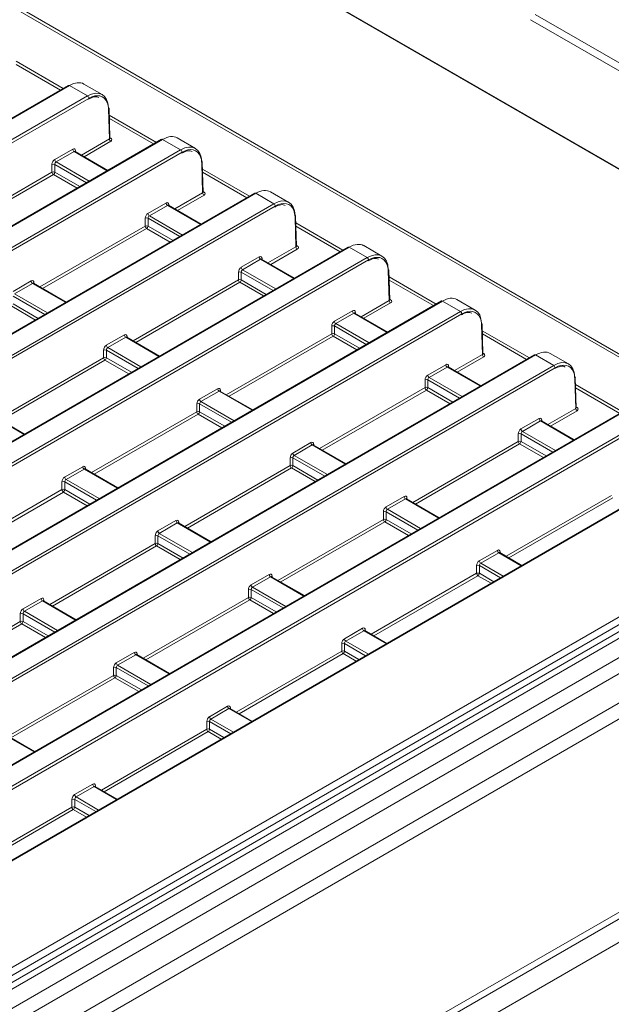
# Model space of a CAD drawing. Header units: millimetres. Extents: x 0 to 1118, y 0 to 864.
# Tile 176 of 248: x 856 to 871, y 250 to 275. Entities that reach past the tile are written whole.
import ezdxf

# ---------------------------------------------------------------- set-up
doc = ezdxf.new("R2010")
doc.units = ezdxf.units.MM

msp = doc.modelspace()

# ---------------------------------------------------------------- linework, layer by layer
at = {"color": 7, "linetype": 'Continuous', "lineweight": 15}
for p, q in [((874.793, 269.025), (838.611, 289.912)), ((874.818, 269.028), (838.636, 289.915)), ((874.649, 264.318), (830.527, 289.789)), ((830.562, 289.85), (874.684, 264.378)), ((773.966, 203.426), (919.436, 287.405)), ((919.525, 287.253), (774.055, 203.275)), ((919.202, 286.889), (774.829, 203.544)), ((775.079, 203.519), (919.452, 286.864)), ((775.507, 203.272), (919.88, 286.617)), ((775.757, 203.008), (920.13, 286.353)), ((776.08, 202.449), (920.454, 285.794)), ((776.184, 202.1), (920.557, 285.445)), ((776.86, 197.387), (920.454, 280.282)), ((877.223, 270.141), (869.041, 274.864)), ((869.166, 274.996), (877.348, 270.273)), ((857.235, 273.185), (835.268, 260.504)), ((857.26, 273.183), (835.293, 260.502)), ((857.721, 272.917), (857.26, 273.183)), ((858.099, 272.953), (857.633, 273.222)), ((835.754, 260.236), (857.721, 272.917)), ((857.756, 272.856), (835.79, 260.175)), ((858.283, 271.819), (858.26, 272.576)), ((858.297, 271.84), (858.275, 272.597)), ((859.618, 271.81), (837.651, 259.129)), ((859.643, 271.807), (837.676, 259.126)), ((860.104, 271.541), (859.643, 271.807)), ((860.482, 271.577), (860.016, 271.846)), ((838.137, 258.86), (860.104, 271.541)), ((856.886, 271.293), (857.346, 271.559)), ((857.407, 271.501), (857.403, 271.505)), ((860.139, 271.481), (838.172, 258.8)), ((857.382, 271.499), (856.921, 271.232)), ((858.245, 271.017), (857.407, 271.501)), ((856.816, 270.972), (856.816, 271.171)), ((856.887, 271.171), (856.887, 270.972)), ((860.666, 270.443), (860.643, 271.2)), ((860.68, 270.464), (860.657, 271.221)), ((862.001, 270.434), (840.034, 257.753)), ((862.026, 270.432), (840.059, 257.75)), ((862.487, 270.166), (862.026, 270.432)), ((862.865, 270.201), (862.399, 270.47)), ((840.52, 257.484), (862.487, 270.166)), ((862.522, 270.105), (840.555, 257.424)), ((859.269, 269.917), (859.729, 270.183)), ((859.765, 270.123), (859.304, 269.857)), ((859.79, 270.125), (859.786, 270.129)), ((860.628, 269.641), (859.79, 270.125)), ((859.199, 269.597), (859.199, 269.796)), ((859.27, 269.796), (859.27, 269.597)), ((863.049, 269.068), (863.026, 269.824)), ((863.063, 269.088), (863.04, 269.846)), ((864.384, 269.059), (842.417, 256.377)), ((864.409, 269.056), (842.442, 256.375)), ((864.87, 268.79), (864.409, 269.056)), ((865.247, 268.826), (864.782, 269.095)), ((842.903, 256.109), (864.87, 268.79)), ((861.652, 268.542), (862.112, 268.808)), ((862.148, 268.747), (861.687, 268.481)), ((862.173, 268.749), (862.169, 268.754)), ((863.011, 268.266), (862.173, 268.749)), ((864.905, 268.729), (842.938, 256.048)), ((861.582, 268.221), (861.582, 268.42)), ((861.653, 268.42), (861.653, 268.221)), ((865.432, 267.692), (865.409, 268.449)), ((865.446, 267.713), (865.423, 268.47)), ((855.821, 267.927), (856.282, 268.193)), ((856.318, 268.133), (855.857, 267.867)), ((856.343, 268.135), (856.338, 268.139)), ((857.181, 267.651), (856.343, 268.135)), ((866.767, 267.683), (844.8, 255.002)), ((866.792, 267.68), (844.825, 254.999)), ((867.253, 267.414), (866.792, 267.68)), ((867.63, 267.45), (867.165, 267.719)), ((845.286, 254.733), (867.253, 267.414)), ((867.288, 267.354), (845.321, 254.673)), ((864.035, 267.166), (864.495, 267.432)), ((864.531, 267.372), (864.07, 267.106)), ((864.556, 267.374), (864.551, 267.378)), ((865.394, 266.89), (864.556, 267.374)), ((863.965, 266.846), (863.965, 267.044)), ((864.036, 267.044), (864.036, 266.846)), ((867.815, 266.317), (867.792, 267.073)), ((867.829, 266.337), (867.806, 267.094)), ((858.204, 266.552), (858.665, 266.818)), ((858.701, 266.757), (858.24, 266.491)), ((858.726, 266.759), (858.721, 266.764)), ((859.564, 266.276), (858.726, 266.759)), ((869.15, 266.307), (847.183, 253.626)), ((869.175, 266.305), (847.208, 253.624)), ((858.135, 266.231), (858.135, 266.43)), ((858.206, 266.43), (858.206, 266.231)), ((869.636, 266.039), (869.175, 266.305)), ((870.013, 266.074), (869.547, 266.343)), ((847.669, 253.357), (869.636, 266.039)), ((869.671, 265.978), (847.704, 253.297)), ((866.417, 265.79), (866.878, 266.056)), ((866.914, 265.996), (866.453, 265.73)), ((866.939, 265.998), (866.934, 266.002)), ((867.777, 265.515), (866.939, 265.998)), ((866.348, 265.47), (866.348, 265.669)), ((866.419, 265.669), (866.419, 265.47)), ((870.198, 264.941), (870.175, 265.697)), ((870.212, 264.962), (870.189, 265.719)), ((860.587, 265.176), (861.048, 265.442)), ((861.084, 265.382), (860.623, 265.116)), ((861.109, 265.384), (861.104, 265.388)), ((861.947, 264.9), (861.109, 265.384)), ((860.518, 264.856), (860.518, 265.054)), ((860.589, 265.054), (860.589, 264.856)), ((871.533, 264.932), (849.566, 252.25)), ((871.558, 264.929), (849.591, 252.248)), ((856.117, 264.286), (855.279, 264.769)), ((850.052, 251.982), (872.019, 264.663)), ((872.054, 264.603), (850.087, 251.921)), ((868.8, 264.415), (869.261, 264.681)), ((869.297, 264.62), (868.836, 264.354)), ((869.322, 264.623), (869.317, 264.627)), ((870.16, 264.139), (869.322, 264.623)), ((874.659, 264.299), (850.661, 250.446)), ((874.684, 264.297), (850.686, 250.443)), ((868.731, 264.094), (868.731, 264.293)), ((868.802, 264.293), (868.802, 264.094)), ((862.97, 263.8), (863.431, 264.066)), ((863.466, 264.006), (863.006, 263.74)), ((863.492, 264.008), (863.487, 264.012)), ((864.33, 263.525), (863.492, 264.008)), ((862.901, 263.48), (862.901, 263.679)), ((862.972, 263.679), (862.972, 263.48)), ((857.14, 263.186), (857.601, 263.452)), ((857.636, 263.392), (857.176, 263.126)), ((857.662, 263.394), (857.657, 263.398)), ((858.5, 262.91), (857.662, 263.394)), ((857.071, 262.866), (857.071, 263.064)), ((857.141, 263.064), (857.141, 262.866)), ((865.353, 262.425), (865.814, 262.691)), ((865.849, 262.63), (865.389, 262.364)), ((865.875, 262.633), (865.87, 262.637)), ((866.713, 262.149), (865.875, 262.633)), ((865.284, 262.104), (865.284, 262.303)), ((865.354, 262.303), (865.354, 262.104)), ((859.523, 261.81), (859.984, 262.076)), ((860.019, 262.016), (859.559, 261.75)), ((860.045, 262.018), (860.04, 262.022)), ((860.883, 261.535), (860.045, 262.018)), ((859.454, 261.49), (859.454, 261.689)), ((859.524, 261.689), (859.524, 261.49)), ((867.736, 261.049), (868.197, 261.315)), ((868.232, 261.255), (867.772, 260.989)), ((868.258, 261.257), (868.253, 261.261)), ((868.823, 260.93), (868.258, 261.257)), ((861.906, 260.435), (862.367, 260.701)), ((867.667, 260.729), (867.667, 260.927)), ((867.737, 260.927), (867.737, 260.729)), ((862.402, 260.64), (861.941, 260.374)), ((862.428, 260.643), (862.423, 260.647)), ((863.266, 260.159), (862.428, 260.643)), ((861.837, 260.114), (861.837, 260.313)), ((861.907, 260.313), (861.907, 260.114)), ((856.076, 259.82), (856.537, 260.086)), ((856.572, 260.026), (856.111, 259.76)), ((856.598, 260.028), (856.593, 260.032)), ((857.435, 259.545), (856.598, 260.028)), ((856.007, 259.5), (856.007, 259.699)), ((856.077, 259.699), (856.077, 259.5)), ((864.289, 259.059), (864.75, 259.325)), ((864.785, 259.265), (864.324, 258.999)), ((864.811, 259.267), (864.806, 259.271)), ((865.376, 258.94), (864.811, 259.267)), ((864.22, 258.739), (864.22, 258.937)), ((864.29, 258.937), (864.29, 258.739)), ((858.459, 258.445), (858.92, 258.711)), ((858.955, 258.65), (858.494, 258.384)), ((858.981, 258.653), (858.976, 258.657)), ((859.818, 258.169), (858.981, 258.653)), ((858.389, 258.124), (858.389, 258.323)), ((858.46, 258.323), (858.46, 258.124)), ((860.842, 257.069), (861.303, 257.335)), ((861.338, 257.275), (860.877, 257.009)), ((861.364, 257.277), (861.359, 257.281)), ((861.929, 256.95), (861.363, 257.277)), ((860.772, 256.749), (860.772, 256.947)), ((860.843, 256.947), (860.843, 256.749)), ((856.371, 256.179), (855.533, 256.663)), ((857.395, 255.079), (857.856, 255.345)), ((857.891, 255.285), (857.43, 255.019)), ((857.917, 255.287), (857.912, 255.291)), ((858.482, 254.96), (857.916, 255.287)), ((857.325, 254.759), (857.325, 254.957)), ((857.396, 254.957), (857.396, 254.759))]:
    msp.add_line(p, q, dxfattribs=at)
at = {"color": 9, "linetype": 'Continuous', "lineweight": 15}
for p, q in [((776.575, 197.391), (920.557, 280.511)), ((920.184, 279.53), (777.983, 197.439)), ((855.897, 273.802), (857.1, 273.107)), ((857.03, 273.067), (855.899, 273.72)), ((858.28, 272.427), (859.483, 271.732)), ((859.413, 271.691), (858.282, 272.344)), ((857.569, 271.407), (858.283, 271.819)), ((858.318, 271.759), (857.639, 271.367)), ((858.297, 271.852), (858.318, 271.84)), ((857.418, 271.519), (857.419, 271.494)), ((858.23, 271.009), (857.382, 271.499)), ((857.699, 270.702), (856.887, 271.171)), ((856.921, 271.232), (857.77, 270.743)), ((860.663, 271.051), (861.866, 270.356)), ((854.122, 269.417), (856.816, 270.972)), ((856.852, 270.912), (854.192, 269.377)), ((857.457, 270.562), (856.852, 270.912)), ((856.887, 270.972), (857.527, 270.603)), ((861.796, 270.316), (860.665, 270.969)), ((859.952, 270.032), (860.666, 270.443)), ((860.701, 270.383), (860.022, 269.991)), ((860.68, 270.477), (860.701, 270.465)), ((860.613, 269.633), (859.765, 270.123)), ((859.801, 270.143), (859.802, 270.118)), ((860.082, 269.326), (859.27, 269.796)), ((859.304, 269.857), (860.153, 269.367)), ((856.505, 268.042), (859.199, 269.597)), ((859.234, 269.536), (856.575, 268.001)), ((859.84, 269.187), (859.234, 269.536)), ((859.27, 269.597), (859.91, 269.227)), ((863.046, 269.675), (864.249, 268.981)), ((864.179, 268.94), (863.048, 269.593)), ((862.335, 268.656), (863.049, 269.068)), ((863.084, 269.007), (862.405, 268.615)), ((863.063, 269.101), (863.084, 269.089)), ((862.996, 268.257), (862.148, 268.747)), ((862.184, 268.768), (862.185, 268.743)), ((862.465, 267.951), (861.653, 268.42)), ((861.687, 268.481), (862.535, 267.991)), ((865.429, 268.3), (866.632, 267.605)), ((857.166, 267.643), (856.318, 268.133)), ((856.354, 268.153), (856.355, 268.128)), ((858.888, 266.666), (861.582, 268.221)), ((861.617, 268.161), (858.958, 266.625)), ((862.223, 267.811), (861.617, 268.161)), ((861.653, 268.221), (862.293, 267.851)), ((866.562, 267.564), (865.431, 268.217)), ((856.635, 267.336), (855.823, 267.806)), ((855.857, 267.867), (856.705, 267.377)), ((856.393, 267.197), (855.787, 267.546)), ((855.823, 267.607), (856.463, 267.237)), ((864.718, 267.28), (865.432, 267.692)), ((865.467, 267.632), (864.788, 267.24)), ((865.446, 267.725), (865.467, 267.713)), ((865.379, 266.882), (864.531, 267.372)), ((864.567, 267.392), (864.568, 267.367)), ((864.848, 266.575), (864.036, 267.044)), ((864.07, 267.106), (864.918, 266.616)), ((859.549, 266.267), (858.701, 266.757)), ((858.737, 266.778), (858.738, 266.753)), ((861.271, 265.29), (863.965, 266.846)), ((864, 266.785), (861.341, 265.25)), ((864.606, 266.435), (864, 266.785)), ((864.036, 266.846), (864.676, 266.476)), ((867.811, 266.924), (869.015, 266.229)), ((868.945, 266.189), (867.814, 266.842)), ((858.24, 266.491), (859.088, 266.001)), ((855.441, 264.676), (858.135, 266.231)), ((859.018, 265.961), (858.206, 266.43)), ((858.206, 266.231), (858.846, 265.861)), ((867.101, 265.905), (867.815, 266.317)), ((867.85, 266.256), (867.171, 265.864)), ((867.829, 266.35), (867.85, 266.338)), ((858.17, 266.171), (855.511, 264.635)), ((858.776, 265.821), (858.17, 266.171)), ((867.762, 265.506), (866.914, 265.996)), ((866.95, 266.016), (866.951, 265.991)), ((866.453, 265.73), (867.301, 265.24)), ((863.654, 263.915), (866.348, 265.47)), ((867.231, 265.2), (866.419, 265.669)), ((866.419, 265.47), (867.059, 265.1)), ((870.194, 265.548), (871.398, 264.854)), ((861.932, 264.892), (861.084, 265.382)), ((861.12, 265.402), (861.121, 265.377)), ((866.383, 265.409), (863.724, 263.874)), ((866.989, 265.06), (866.383, 265.409)), ((871.328, 264.813), (870.197, 265.466)), ((861.401, 264.585), (860.589, 265.054)), ((860.623, 265.116), (861.471, 264.626)), ((870.212, 264.974), (870.233, 264.962)), ((856.102, 264.277), (855.253, 264.767)), ((857.824, 263.3), (860.518, 264.856)), ((860.553, 264.795), (857.894, 263.26)), ((861.159, 264.445), (860.553, 264.795)), ((860.589, 264.856), (861.229, 264.486)), ((869.484, 264.529), (870.198, 264.941)), ((870.233, 264.88), (869.554, 264.489)), ((870.145, 264.13), (869.297, 264.62)), ((869.333, 264.641), (869.334, 264.616)), ((869.614, 263.824), (868.802, 264.293)), ((868.836, 264.354), (869.684, 263.864)), ((864.315, 263.516), (863.466, 264.006)), ((863.503, 264.026), (863.504, 264.001)), ((866.037, 262.539), (868.731, 264.094)), ((868.766, 264.034), (866.107, 262.499)), ((869.372, 263.684), (868.766, 264.034)), ((868.802, 264.094), (869.442, 263.725)), ((863.006, 263.74), (863.854, 263.25)), ((860.207, 261.925), (862.901, 263.48)), ((863.784, 263.21), (862.972, 263.679)), ((862.972, 263.48), (863.612, 263.11)), ((858.485, 262.902), (857.636, 263.392)), ((857.673, 263.412), (857.674, 263.387)), ((862.936, 263.419), (860.277, 261.884)), ((863.542, 263.07), (862.936, 263.419)), ((857.954, 262.595), (857.141, 263.064)), ((857.176, 263.126), (858.024, 262.636)), ((854.377, 261.31), (857.071, 262.866)), ((857.106, 262.805), (854.447, 261.27)), ((857.712, 262.455), (857.106, 262.805)), ((857.141, 262.866), (857.782, 262.496)), ((868.42, 261.163), (871.114, 262.719)), ((866.698, 262.14), (865.849, 262.63)), ((865.886, 262.651), (865.887, 262.626)), ((871.149, 262.658), (868.49, 261.123)), ((866.167, 261.834), (865.354, 262.303)), ((865.389, 262.364), (866.237, 261.874)), ((860.868, 261.526), (860.019, 262.016)), ((860.056, 262.036), (860.057, 262.011)), ((862.59, 260.549), (865.284, 262.104)), ((865.319, 262.044), (862.66, 260.509)), ((865.925, 261.694), (865.319, 262.044)), ((865.354, 262.104), (865.995, 261.735)), ((859.559, 261.75), (860.407, 261.26)), ((856.76, 259.935), (859.454, 261.49)), ((860.337, 261.22), (859.524, 261.689)), ((859.524, 261.49), (860.165, 261.12)), ((859.489, 261.429), (856.83, 259.894)), ((860.095, 261.08), (859.489, 261.429)), ((868.809, 260.922), (868.232, 261.255)), ((868.269, 261.275), (868.27, 261.25)), ((867.772, 260.989), (868.348, 260.656)), ((864.973, 259.173), (867.667, 260.729)), ((868.278, 260.615), (867.737, 260.927)), ((867.737, 260.729), (868.106, 260.516)), ((863.251, 260.15), (862.402, 260.64)), ((862.439, 260.661), (862.44, 260.636)), ((867.702, 260.668), (865.043, 259.133)), ((868.036, 260.476), (867.702, 260.668)), ((862.72, 259.844), (861.907, 260.313)), ((861.941, 260.374), (862.79, 259.884)), ((857.421, 259.536), (856.572, 260.026)), ((856.609, 260.046), (856.61, 260.021)), ((859.143, 258.559), (861.837, 260.114)), ((861.872, 260.054), (859.213, 258.519)), ((862.478, 259.704), (861.872, 260.054)), ((861.907, 260.114), (862.548, 259.745)), ((856.89, 259.23), (856.077, 259.699)), ((856.111, 259.76), (856.96, 259.27)), ((853.312, 257.945), (856.007, 259.5)), ((856.042, 259.439), (853.383, 257.904)), ((856.648, 259.09), (856.042, 259.439)), ((856.077, 259.5), (856.718, 259.13)), ((865.362, 258.932), (864.785, 259.265)), ((864.822, 259.285), (864.823, 259.26)), ((864.831, 258.625), (864.29, 258.937)), ((864.324, 258.999), (864.901, 258.666)), ((861.526, 257.183), (864.22, 258.739)), ((864.29, 258.739), (864.659, 258.526)), ((859.804, 258.16), (858.955, 258.65)), ((858.992, 258.671), (858.992, 258.646)), ((864.255, 258.678), (861.596, 257.143)), ((864.588, 258.486), (864.255, 258.678)), ((859.273, 257.854), (858.46, 258.323)), ((858.494, 258.384), (859.343, 257.894)), ((855.695, 256.569), (858.389, 258.124)), ((858.425, 258.064), (855.766, 256.529)), ((859.031, 257.714), (858.425, 258.064)), ((858.46, 258.124), (859.101, 257.755)), ((861.914, 256.942), (861.338, 257.275)), ((861.375, 257.295), (861.375, 257.27)), ((861.384, 256.635), (860.843, 256.947)), ((860.877, 257.009), (861.454, 256.676)), ((858.078, 255.193), (860.772, 256.749)), ((860.808, 256.688), (858.148, 255.153)), ((861.141, 256.496), (860.808, 256.688)), ((860.843, 256.749), (861.211, 256.536)), ((856.357, 256.17), (855.508, 256.66)), ((858.467, 254.952), (857.891, 255.285)), ((857.928, 255.305), (857.928, 255.28)), ((857.936, 254.645), (857.396, 254.957)), ((857.43, 255.019), (858.006, 254.686)), ((854.631, 253.203), (857.325, 254.759)), ((857.361, 254.698), (854.701, 253.163)), ((857.694, 254.506), (857.361, 254.698)), ((857.396, 254.759), (857.764, 254.546))]:
    msp.add_line(p, q, dxfattribs=at)
at = {"color": 7, "linetype": 'Continuous', "lineweight": 15}
for centre, radius, start, end in [((857.246, 273.163), 0.0246, 53.6787, 115.0062), ((857.68, 272.852), 0.077, 3.2236, 57.3526), ((858.25, 272.594), 0.0247, 7.0132, 66.4197), ((858.36, 271.823), 0.077, 183.2322, 237.3441), ((859.629, 271.787), 0.0246, 53.6787, 115.0062), ((857.423, 271.563), 0.077, 183.2299, 237.3463), ((860.063, 271.476), 0.077, 3.2236, 57.3526), ((856.963, 271.297), 0.077, 183.2299, 237.3463), ((856.852, 271.1), 0.0793, 63.5293, 116.4714), ((860.633, 271.218), 0.0247, 7.0132, 66.4197), ((856.852, 270.902), 0.0793, 63.521, 116.4796), ((856.893, 270.977), 0.077, 183.2322, 237.3441), ((856.81, 270.977), 0.077, 302.6562, 356.7669), ((860.743, 270.448), 0.077, 183.2322, 237.3441), ((862.012, 270.412), 0.0246, 53.6777, 115.0073), ((859.806, 270.188), 0.077, 183.2297, 237.3466), ((862.445, 270.101), 0.077, 3.2236, 57.3526), ((859.234, 269.725), 0.0793, 63.5293, 116.4714), ((859.346, 269.922), 0.077, 183.2297, 237.3466), ((863.016, 269.843), 0.0247, 7.0132, 66.4197), ((859.234, 269.526), 0.0793, 63.521, 116.4796), ((859.276, 269.601), 0.077, 183.2322, 237.3441), ((859.193, 269.601), 0.077, 302.6562, 356.7669), ((863.126, 269.072), 0.077, 183.2322, 237.3434), ((864.395, 269.036), 0.0247, 53.7174, 114.969), ((862.189, 268.812), 0.077, 183.2297, 237.3466), ((864.828, 268.725), 0.077, 3.2241, 57.3516), ((861.728, 268.546), 0.077, 183.2297, 237.3466), ((865.399, 268.467), 0.0247, 7.0114, 66.4202), ((861.617, 268.349), 0.0793, 63.5299, 116.4713), ((856.359, 268.198), 0.077, 183.2297, 237.3466), ((861.617, 268.15), 0.0793, 63.5217, 116.4796), ((861.659, 268.226), 0.077, 183.2322, 237.3434), ((861.576, 268.226), 0.077, 302.6562, 356.7669), ((865.509, 267.697), 0.077, 183.2333, 237.3436), ((866.778, 267.661), 0.0247, 53.7174, 114.969), ((864.572, 267.436), 0.077, 183.2306, 237.3463), ((867.211, 267.35), 0.077, 3.224, 57.3529), ((864, 266.973), 0.0793, 63.5306, 116.4694), ((864.111, 267.17), 0.077, 183.2306, 237.3463), ((867.782, 267.091), 0.0247, 7.0114, 66.4202), ((858.742, 266.822), 0.077, 183.2297, 237.3466), ((864, 266.775), 0.0793, 63.5224, 116.4776), ((864.042, 266.85), 0.077, 183.2333, 237.3436), ((863.959, 266.85), 0.077, 302.6562, 356.7669), ((858.281, 266.556), 0.077, 183.2297, 237.3466), ((858.17, 266.359), 0.0793, 63.5217, 116.4796), ((858.17, 266.16), 0.0793, 63.5299, 116.4713), ((858.212, 266.236), 0.077, 183.2322, 237.3434), ((858.129, 266.236), 0.077, 302.6562, 356.7669), ((867.891, 266.321), 0.077, 183.2333, 237.3436), ((869.16, 266.285), 0.0247, 53.7174, 114.969), ((866.955, 266.061), 0.077, 183.2306, 237.3463), ((869.594, 265.974), 0.077, 3.224, 57.3529), ((866.494, 265.795), 0.077, 183.2306, 237.3463), ((870.165, 265.716), 0.0247, 7.0114, 66.4202), ((866.383, 265.598), 0.0793, 63.5306, 116.4694), ((866.383, 265.399), 0.0793, 63.5224, 116.4776), ((866.425, 265.474), 0.077, 183.2333, 237.3436), ((866.342, 265.474), 0.077, 302.6562, 356.7669), ((861.125, 265.446), 0.077, 183.2306, 237.3463), ((860.553, 264.983), 0.0793, 63.5224, 116.4776), ((860.664, 265.18), 0.077, 183.2306, 237.3463), ((860.553, 264.785), 0.0793, 63.5306, 116.4694), ((860.595, 264.86), 0.077, 183.2333, 237.3436), ((860.512, 264.86), 0.077, 302.6562, 356.7669), ((870.274, 264.945), 0.077, 183.2333, 237.3436), ((869.338, 264.685), 0.077, 183.2306, 237.3463), ((868.766, 264.222), 0.0793, 63.5306, 116.4694), ((868.877, 264.419), 0.077, 183.2306, 237.3463), ((863.508, 264.071), 0.077, 183.2306, 237.3463), ((868.766, 264.023), 0.0793, 63.5224, 116.4776), ((868.808, 264.099), 0.077, 183.2333, 237.3436), ((868.725, 264.099), 0.077, 302.6562, 356.7669), ((863.047, 263.805), 0.077, 183.2306, 237.3463), ((862.936, 263.608), 0.0793, 63.5224, 116.4776), ((862.936, 263.409), 0.0793, 63.5306, 116.4694), ((862.978, 263.484), 0.077, 183.2333, 237.3436), ((862.895, 263.484), 0.077, 302.6562, 356.7669), ((857.678, 263.456), 0.077, 183.2306, 237.3463), ((857.106, 262.993), 0.0793, 63.5247, 116.4753), ((857.217, 263.19), 0.077, 183.2306, 237.3463), ((857.106, 262.795), 0.0793, 63.5228, 116.4722), ((857.148, 262.87), 0.077, 183.2333, 237.3436), ((857.064, 262.87), 0.077, 302.6592, 356.7689), ((865.891, 262.695), 0.077, 183.2306, 237.3463), ((865.319, 262.232), 0.0793, 63.5224, 116.4776), ((865.43, 262.429), 0.077, 183.2306, 237.3463), ((860.061, 262.081), 0.077, 183.2306, 237.3463), ((865.319, 262.033), 0.0793, 63.5306, 116.4694), ((865.361, 262.109), 0.077, 183.2333, 237.3436), ((865.278, 262.109), 0.077, 302.6562, 356.7669), ((859.6, 261.815), 0.077, 183.2306, 237.3463), ((859.489, 261.618), 0.0793, 63.5247, 116.4753), ((859.489, 261.419), 0.0793, 63.5228, 116.4722), ((859.531, 261.494), 0.077, 183.2333, 237.3436), ((859.447, 261.494), 0.077, 302.6592, 356.7689), ((868.274, 261.319), 0.077, 183.2306, 237.3463), ((867.813, 261.053), 0.077, 183.2306, 237.3463), ((862.444, 260.705), 0.077, 183.2306, 237.3463), ((867.702, 260.856), 0.0793, 63.5224, 116.4776), ((867.702, 260.658), 0.0793, 63.5301, 116.4699), ((867.744, 260.733), 0.077, 183.2333, 237.3436), ((867.66, 260.733), 0.077, 302.6562, 356.7669), ((861.872, 260.242), 0.0793, 63.5247, 116.4753), ((861.983, 260.439), 0.077, 183.2306, 237.3463), ((856.614, 260.091), 0.077, 183.2306, 237.3463), ((861.872, 260.043), 0.0793, 63.5228, 116.4722), ((861.914, 260.119), 0.077, 183.2333, 237.3436), ((861.83, 260.119), 0.077, 302.6592, 356.7689), ((856.042, 259.628), 0.0793, 63.5228, 116.4722), ((856.153, 259.825), 0.077, 183.2306, 237.3463), ((856.042, 259.429), 0.0793, 63.5247, 116.4753), ((856.083, 259.504), 0.077, 183.2333, 237.3436), ((856, 259.504), 0.077, 302.6562, 356.7669), ((864.827, 259.33), 0.077, 183.2306, 237.3463), ((864.255, 258.866), 0.0793, 63.5247, 116.4753), ((864.366, 259.063), 0.077, 183.2306, 237.3463), ((858.997, 258.715), 0.077, 183.2306, 237.3463), ((864.255, 258.668), 0.0793, 63.5223, 116.4728), ((864.297, 258.743), 0.077, 183.2333, 237.3436), ((864.213, 258.743), 0.077, 302.6592, 356.7689), ((858.536, 258.449), 0.077, 183.2306, 237.3463), ((858.425, 258.252), 0.0793, 63.5228, 116.4722), ((858.425, 258.053), 0.0793, 63.5247, 116.4753), ((858.466, 258.129), 0.077, 183.2333, 237.3436), ((858.383, 258.129), 0.077, 302.6562, 356.7669), ((861.38, 257.34), 0.077, 183.2306, 237.3463), ((860.808, 256.876), 0.0793, 63.5228, 116.4722), ((860.919, 257.073), 0.077, 183.2306, 237.3463), ((860.808, 256.678), 0.0793, 63.5241, 116.4759), ((860.849, 256.753), 0.077, 183.2333, 237.3436), ((860.766, 256.753), 0.077, 302.6562, 356.7669), ((857.933, 255.35), 0.077, 183.2306, 237.3463), ((857.361, 254.886), 0.0793, 63.5247, 116.4753), ((857.472, 255.083), 0.077, 183.2306, 237.3463), ((857.361, 254.688), 0.0793, 63.5301, 116.4699), ((857.402, 254.763), 0.077, 183.2333, 237.3436), ((857.319, 254.763), 0.0771, 302.6594, 356.7637)]:
    msp.add_arc(centre, radius, start, end, dxfattribs=at)
at = {"color": 9, "linetype": 'Continuous', "lineweight": 15}
for centre, radius, start, end in [((858.25, 272.598), 0.025, 294.4521, 356.3569), ((858.303, 271.863), 0.0273, 259.2251, 304.3075), ((857.431, 271.494), 0.0279, 116.4976, 161.6963), ((860.632, 271.223), 0.025, 294.4521, 356.3569), ((860.686, 270.487), 0.0273, 259.2251, 304.3075), ((859.814, 270.118), 0.0279, 116.4976, 161.6963), ((863.015, 269.847), 0.025, 294.4521, 356.3569), ((863.069, 269.111), 0.0273, 259.2251, 304.3075), ((862.197, 268.743), 0.0279, 116.4976, 161.6963), ((865.398, 268.471), 0.025, 294.4468, 356.3622), ((856.367, 268.128), 0.0279, 116.4937, 161.6895), ((865.452, 267.736), 0.0273, 259.2251, 304.3075), ((864.58, 267.367), 0.0279, 116.5034, 161.6905), ((867.781, 267.096), 0.025, 294.4468, 356.3622), ((858.75, 266.753), 0.0279, 116.4937, 161.6895), ((867.835, 266.36), 0.0273, 259.2251, 304.3075), ((866.963, 265.991), 0.0279, 116.5034, 161.6905), ((870.164, 265.72), 0.025, 294.4468, 356.3622), ((861.133, 265.377), 0.0279, 116.4995, 161.6837), ((870.217, 264.985), 0.0273, 259.2251, 304.3075), ((869.346, 264.616), 0.0279, 116.5034, 161.6905), ((863.516, 264.001), 0.0279, 116.4995, 161.6837), ((857.685, 263.387), 0.0279, 116.5034, 161.6905), ((865.898, 262.626), 0.0279, 116.4995, 161.6837), ((860.068, 262.011), 0.0279, 116.5034, 161.6905), ((868.281, 261.25), 0.0279, 116.4995, 161.6837), ((862.451, 260.636), 0.0279, 116.5034, 161.6905), ((856.621, 260.021), 0.0279, 116.5034, 161.6905), ((864.834, 259.26), 0.0279, 116.5034, 161.6905), ((859.004, 258.646), 0.0279, 116.5034, 161.6905), ((861.387, 257.27), 0.0279, 116.5034, 161.6905), ((857.94, 255.28), 0.0279, 116.5097, 161.6842)]:
    msp.add_arc(centre, radius, start, end, dxfattribs=at)
at = {"color": 7, "linetype": 'Continuous', "lineweight": 15}
for centre, major_axis, ratio, start_param, end_param in [((857.252, 272.576), (0.384, 0.644), 0.567903, 0.007885, 0.793202), ((857.73, 272.3), (0.366, 0.655), 0.586707, 5.506743, 7.060086), ((857.765, 272.28), (0.341, 0.612), 0.587367, 5.842018, 7.059464), ((858.247, 271.799), (0.1, 0), 0.577112, 5.497939, 7.068431), ((859.635, 271.2), (0.384, 0.644), 0.567903, 0.007885, 0.793202), ((857.348, 271.477), (0.0487, 0.0874), 0.587367, 5.506121, 7.059464), ((860.113, 270.924), (0.366, 0.655), 0.586707, 5.506743, 7.060086), ((860.148, 270.904), (0.341, 0.612), 0.587367, 5.842018, 7.059464), ((856.887, 271.211), (0.0487, 0.0874), 0.587367, 0.776279, 2.329622), ((856.922, 271.191), (0.0236, 0.0441), 0.597158, 0.766605, 2.319948), ((862.018, 269.824), (0.384, 0.644), 0.567903, 0.007885, 0.793202), ((860.63, 270.424), (0.1, 0), 0.577112, 5.497939, 7.068431), ((862.496, 269.548), (0.366, 0.655), 0.586707, 5.506743, 7.060086), ((859.731, 270.101), (0.0487, 0.0874), 0.587367, 5.506121, 7.059464), ((862.531, 269.529), (0.341, 0.612), 0.587367, 5.842018, 7.059464), ((859.27, 269.835), (0.0487, 0.0874), 0.587367, 0.776279, 2.329622), ((859.305, 269.815), (0.0236, 0.0441), 0.597158, 0.766605, 2.319948), ((863.013, 269.048), (0.1, 0), 0.577112, 5.497939, 7.068431), ((864.401, 268.449), (0.384, 0.644), 0.567903, 0.007885, 0.793202), ((862.114, 268.725), (0.0487, 0.0874), 0.587367, 5.506121, 7.059464), ((864.879, 268.173), (0.366, 0.655), 0.586707, 5.506743, 7.060086), ((864.914, 268.153), (0.341, 0.612), 0.587367, 5.842018, 7.059464), ((861.653, 268.459), (0.0487, 0.0874), 0.587367, 0.776279, 2.329622), ((861.688, 268.44), (0.0236, 0.0441), 0.597158, 0.766605, 2.319948), ((856.284, 268.111), (0.0487, 0.0874), 0.587367, 5.506121, 7.059464), ((866.783, 267.073), (0.384, 0.644), 0.567903, 0.007885, 0.793202), ((865.396, 267.672), (0.1, 0), 0.577112, 5.497939, 7.068431), ((867.262, 266.797), (0.366, 0.655), 0.586707, 5.506743, 7.060086), ((864.497, 267.35), (0.0487, 0.0874), 0.587367, 5.506121, 7.059464), ((867.297, 266.777), (0.341, 0.612), 0.587367, 5.842018, 7.059464), ((864.036, 267.084), (0.0487, 0.0874), 0.587367, 0.776279, 2.329622), ((864.071, 267.064), (0.0236, 0.0441), 0.597158, 0.766605, 2.319948), ((858.666, 266.735), (0.0487, 0.0874), 0.587367, 5.506121, 7.059464), ((858.206, 266.469), (0.0487, 0.0874), 0.587367, 0.776279, 2.329622), ((858.241, 266.45), (0.0236, 0.0441), 0.597158, 0.766605, 2.319948), ((867.779, 266.297), (0.1, 0), 0.577112, 5.497939, 7.068431), ((869.166, 265.697), (0.384, 0.644), 0.567903, 0.007885, 0.793202), ((866.88, 265.974), (0.0487, 0.0874), 0.587367, 5.506121, 7.059464), ((869.645, 265.421), (0.366, 0.655), 0.586707, 5.506743, 7.060086), ((869.68, 265.402), (0.341, 0.612), 0.587367, 5.842018, 7.059464), ((866.419, 265.708), (0.0487, 0.0874), 0.587367, 0.776279, 2.329622), ((866.454, 265.688), (0.0236, 0.0441), 0.597158, 0.766605, 2.319948), ((861.049, 265.36), (0.0487, 0.0874), 0.587367, 5.506121, 7.059464), ((860.589, 265.094), (0.0487, 0.0874), 0.587367, 0.776279, 2.329622), ((860.624, 265.074), (0.0236, 0.0441), 0.597158, 0.766605, 2.319948), ((870.162, 264.921), (0.1, 0), 0.577112, 5.497939, 7.068431), ((869.262, 264.598), (0.0487, 0.0874), 0.587367, 5.506121, 7.059464), ((868.802, 264.332), (0.0487, 0.0874), 0.587367, 0.776279, 2.329622), ((868.837, 264.313), (0.0236, 0.0441), 0.597158, 0.766605, 2.319948), ((863.432, 263.984), (0.0487, 0.0874), 0.587367, 5.506121, 7.059464), ((862.972, 263.718), (0.0487, 0.0874), 0.587367, 0.776279, 2.329622), ((863.007, 263.698), (0.0236, 0.0441), 0.597158, 0.766605, 2.319948), ((857.602, 263.37), (0.0487, 0.0874), 0.587367, 5.506121, 7.059464), ((857.141, 263.104), (0.0487, 0.0874), 0.587367, 0.776279, 2.329622), ((857.177, 263.084), (0.0236, 0.0441), 0.597158, 0.766605, 2.319948), ((865.815, 262.608), (0.0487, 0.0874), 0.587367, 5.506121, 7.059464), ((865.354, 262.342), (0.0487, 0.0874), 0.587367, 0.776279, 2.329622), ((865.39, 262.323), (0.0236, 0.0441), 0.597158, 0.766605, 2.319948), ((859.985, 261.994), (0.0487, 0.0874), 0.587367, 5.506121, 7.059464), ((859.524, 261.728), (0.0487, 0.0874), 0.587367, 0.776279, 2.329622), ((859.56, 261.708), (0.0236, 0.0441), 0.597158, 0.766605, 2.319948), ((868.198, 261.233), (0.0487, 0.0874), 0.587367, 5.506121, 7.059464), ((867.737, 260.967), (0.0487, 0.0874), 0.587367, 0.776279, 2.329622), ((867.773, 260.947), (0.0236, 0.0441), 0.597158, 0.766605, 2.319948), ((862.368, 260.618), (0.0487, 0.0874), 0.587367, 5.506121, 7.059464), ((861.907, 260.352), (0.0487, 0.0874), 0.587367, 0.776279, 2.329622), ((861.943, 260.333), (0.0236, 0.0441), 0.597158, 0.766605, 2.319948), ((856.538, 260.004), (0.0487, 0.0874), 0.587367, 5.506121, 7.059464), ((856.077, 259.738), (0.0487, 0.0874), 0.587367, 0.776279, 2.329622), ((856.113, 259.718), (0.0236, 0.0441), 0.597158, 0.766605, 2.319948), ((864.751, 259.243), (0.0487, 0.0874), 0.587367, 5.506121, 7.059464), ((864.29, 258.977), (0.0487, 0.0874), 0.587367, 0.776279, 2.329622), ((864.326, 258.957), (0.0236, 0.0441), 0.597158, 0.766605, 2.319948), ((858.921, 258.628), (0.0487, 0.0874), 0.587367, 5.506121, 7.059464), ((858.46, 258.362), (0.0487, 0.0874), 0.587367, 0.776279, 2.329622), ((858.496, 258.343), (0.0236, 0.0441), 0.597158, 0.766605, 2.319948), ((861.304, 257.253), (0.0487, 0.0874), 0.587367, 5.506121, 7.059464), ((860.843, 256.987), (0.0487, 0.0874), 0.587367, 0.776279, 2.329622), ((860.878, 256.967), (0.0236, 0.0441), 0.597158, 0.766605, 2.319948), ((857.857, 255.263), (0.0487, 0.0874), 0.587367, 5.506121, 7.059464), ((857.396, 254.997), (0.0487, 0.0874), 0.587367, 0.776279, 2.329622), ((857.431, 254.977), (0.0236, 0.0441), 0.597158, 0.766605, 2.319948)]:
    msp.add_ellipse(centre, major_axis=major_axis, ratio=ratio, start_param=start_param, end_param=end_param, dxfattribs=at)
at = {"color": 9, "linetype": 'Continuous', "lineweight": 15}
for centre, major_axis, ratio, start_param, end_param in [((857.765, 272.28), (0.341, 0.612), 0.587367, 5.506121, 5.842018), ((858.247, 271.84), (0.05, -0.0015), 0.576411, 5.515321, 6.318012), ((857.383, 271.457), (0.0236, 0.0441), 0.597158, 6.264473, 7.04979), ((860.148, 270.904), (0.341, 0.612), 0.587367, 5.506121, 5.842018), ((860.63, 270.465), (0.05, -0.0015), 0.576411, 5.515321, 6.318012), ((859.766, 270.081), (0.0236, 0.0441), 0.597158, 6.264473, 7.04979), ((862.531, 269.529), (0.341, 0.612), 0.587367, 5.506121, 5.842018), ((863.013, 269.089), (0.05, -0.0015), 0.576411, 5.515321, 6.318012), ((862.149, 268.706), (0.0236, 0.0441), 0.597158, 6.264473, 7.04979), ((864.914, 268.153), (0.341, 0.612), 0.587367, 5.506121, 5.842018), ((856.319, 268.091), (0.0236, 0.0441), 0.597158, 6.264473, 7.04979), ((865.396, 267.713), (0.05, -0.0015), 0.576411, 5.515321, 6.318012), ((864.532, 267.33), (0.0236, 0.0441), 0.597158, 6.264473, 7.04979), ((867.297, 266.777), (0.341, 0.612), 0.587367, 5.506121, 5.842018), ((858.702, 266.716), (0.0236, 0.0441), 0.597158, 6.264473, 7.04979), ((867.779, 266.338), (0.05, -0.0015), 0.576411, 5.515321, 6.318012), ((866.915, 265.954), (0.0236, 0.0441), 0.597158, 6.264473, 7.04979), ((869.68, 265.402), (0.341, 0.612), 0.587367, 5.506121, 5.842018), ((861.085, 265.34), (0.0236, 0.0441), 0.597158, 6.264473, 7.04979), ((870.162, 264.962), (0.05, -0.0015), 0.576411, 5.515321, 6.318012), ((869.298, 264.579), (0.0236, 0.0441), 0.597158, 6.264473, 7.04979), ((863.468, 263.964), (0.0236, 0.0441), 0.597158, 6.264473, 7.04979), ((857.638, 263.35), (0.0236, 0.0441), 0.597158, 6.264473, 7.04979), ((865.851, 262.589), (0.0236, 0.0441), 0.597158, 6.264473, 7.04979), ((860.021, 261.974), (0.0236, 0.0441), 0.597158, 6.264473, 7.04979), ((868.234, 261.213), (0.0236, 0.0441), 0.597158, 6.264473, 7.04979), ((862.404, 260.599), (0.0236, 0.0441), 0.597158, 6.264473, 7.04979), ((856.573, 259.984), (0.0236, 0.0441), 0.597158, 6.264473, 7.04979), ((864.786, 259.223), (0.0236, 0.0441), 0.597158, 6.264473, 7.04979), ((858.956, 258.609), (0.0236, 0.0441), 0.597158, 6.264473, 7.04979), ((861.339, 257.233), (0.0236, 0.0441), 0.597158, 6.264473, 7.04979), ((857.892, 255.243), (0.0236, 0.0441), 0.597158, 6.264473, 7.04979)]:
    msp.add_ellipse(centre, major_axis=major_axis, ratio=ratio, start_param=start_param, end_param=end_param, dxfattribs=at)
at = {"color": 7, "linetype": 'Continuous', "lineweight": 15}
for points, knots in [([(857.746, 272.833), (857.772, 272.846), (857.849, 272.885), (857.946, 272.904), (857.996, 272.881), (858.012, 272.874)], [0, 0, 0, 0, 0.259346, 0.759457, 1, 1, 1, 1]), ([(858.299, 271.834), (858.299, 271.834), (858.299, 271.833), (858.297, 271.838), (858.298, 271.839), (858.298, 271.84)], [0, 0, 0, 0, 0.23487, 0.918407, 1, 1, 1, 1]), ([(860.129, 271.457), (860.155, 271.471), (860.232, 271.51), (860.329, 271.529), (860.379, 271.505), (860.395, 271.498)], [0, 0, 0, 0, 0.259346, 0.759457, 1, 1, 1, 1]), ([(860.682, 270.458), (860.682, 270.458), (860.682, 270.457), (860.68, 270.462), (860.68, 270.464), (860.681, 270.464)], [0, 0, 0, 0, 0.234869, 0.918392, 1, 1, 1, 1]), ([(862.512, 270.082), (862.538, 270.095), (862.615, 270.134), (862.712, 270.153), (862.762, 270.13), (862.778, 270.122)], [0, 0, 0, 0, 0.259346, 0.759457, 1, 1, 1, 1]), ([(863.065, 269.082), (863.065, 269.082), (863.065, 269.082), (863.063, 269.086), (863.063, 269.088), (863.063, 269.088)], [0, 0, 0, 0, 0.234869, 0.918392, 1, 1, 1, 1]), ([(864.895, 268.706), (864.921, 268.719), (864.998, 268.758), (865.095, 268.777), (865.145, 268.754), (865.161, 268.747)], [0, 0, 0, 0, 0.259346, 0.759457, 1, 1, 1, 1]), ([(865.448, 267.707), (865.448, 267.707), (865.448, 267.706), (865.446, 267.711), (865.446, 267.712), (865.446, 267.713)], [0, 0, 0, 0, 0.234863, 0.91838, 1, 1, 1, 1]), ([(867.278, 267.33), (867.304, 267.344), (867.381, 267.383), (867.478, 267.402), (867.528, 267.379), (867.544, 267.371)], [0, 0, 0, 0, 0.259346, 0.759457, 1, 1, 1, 1]), ([(867.83, 266.331), (867.831, 266.331), (867.831, 266.33), (867.829, 266.335), (867.829, 266.337), (867.829, 266.337)], [0, 0, 0, 0, 0.23487, 0.918407, 1, 1, 1, 1]), ([(869.661, 265.955), (869.687, 265.968), (869.764, 266.007), (869.861, 266.026), (869.911, 266.003), (869.927, 265.995)], [0, 0, 0, 0, 0.259346, 0.759457, 1, 1, 1, 1]), ([(870.213, 264.956), (870.214, 264.955), (870.214, 264.955), (870.212, 264.959), (870.212, 264.961), (870.212, 264.961)], [0, 0, 0, 0, 0.23487, 0.918407, 1, 1, 1, 1])]:
    msp.add_open_spline(points, degree=3, knots=knots, dxfattribs=at)

doc.saveas('drawing.dxf')
